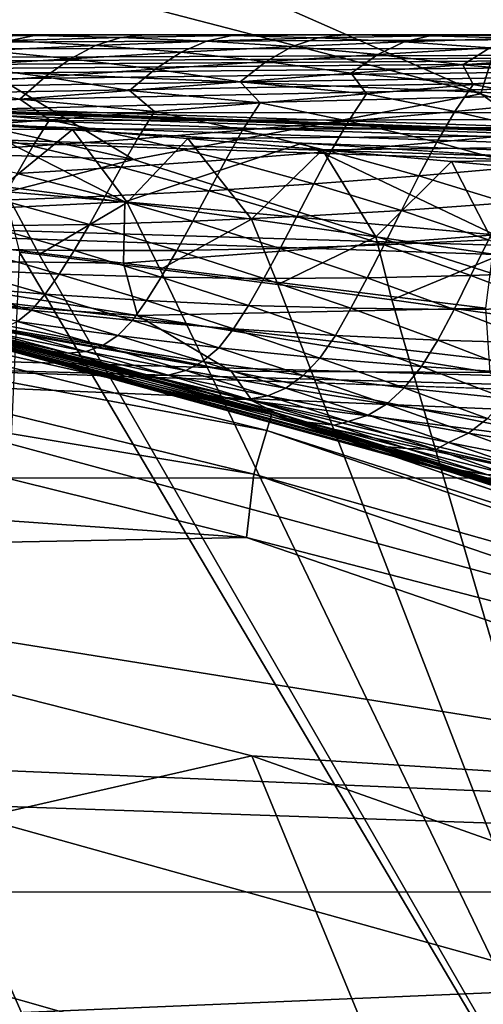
# Model space of a CAD drawing. Header units: metres. Extents: x -31 to 127, y -24 to 31.
# Tile 87 of 150: x 5.74 to 6.85, y 20.17 to 22.54. Entities that reach past the tile are written whole.
import ezdxf

# ---------------------------------------------------------------- set-up
doc = ezdxf.new("R2010")
doc.units = ezdxf.units.M
doc.layers.add('solid_12_381_041_XXX', color=7, linetype='CONTINUOUS')

msp = doc.modelspace()

# ---------------------------------------------------------------- linework, layer by layer
at = {"layer": 'solid_12_381_041_XXX'}
for points in [[(4.994655, 23.175278, -0.293171), (4.926247, 22.857864, -0.07612), (6.846982, 22.357744, -0.07612)], [(4.994655, 23.175278, -0.293171), (6.846982, 22.357744, -0.07612), (6.942062, 22.668213, -0.293171)], [(8.934976, 22.274052, -4), (-8.94715, 22.269287, -4), (-7.029178, 22.947445, -4)], [(8.934976, 22.274052, -4), (-7.029178, 22.947445, -4), (7.007277, 22.954052, -4)], [(4.926247, 22.857864, -0.07612), (4.060713, 22.638119), (6.011917, 22.200289)], [(6.846982, 22.357744, -0.07612), (4.926247, 22.857864, -0.07612), (6.011917, 22.200289)], [(6.942062, 22.668213, -0.293171), (6.846982, 22.357744, -0.07612), (8.718385, 21.696535, -0.07612)], [(6.011917, 22.200289), (4.060713, 22.638119), (3.001825, 22.298466)], [(9.484167, 22.5, 114.516884), (0, 22.5, 114.507355), (2.146803, 22.466333, 114.818733)], [(9.484167, 22.5, 114.516884), (0, 22.5, 109.235703), (0, 22.5, 114.507355)], [(0.428795, 22.5, 109.235703), (0, 22.5, 109.235703), (9.484167, 22.5, 114.516884)], [(0.853245, 22.5, 109.235703), (0.428795, 22.5, 109.235703), (9.484167, 22.5, 114.516884)], [(0.904677, 22.5, 109.235703), (0.853245, 22.5, 109.235703), (9.484167, 22.5, 114.516884)], [(1.273351, 22.5, 109.235703), (0.904677, 22.5, 109.235703), (9.484167, 22.5, 114.516884)], [(1.367425, 22.5, 109.235703), (1.273351, 22.5, 109.235703), (9.484167, 22.5, 114.516884)], [(1.689112, 22.5, 109.235703), (1.367425, 22.5, 109.235703), (9.484167, 22.5, 114.516884)], [(1.830787, 22.5, 109.235703), (1.689112, 22.5, 109.235703), (9.484167, 22.5, 114.516884)], [(2.100528, 22.5, 109.235703), (1.830787, 22.5, 109.235703), (9.484167, 22.5, 114.516884)], [(2.294765, 22.5, 109.235703), (2.100528, 22.5, 109.235703), (9.484167, 22.5, 114.516884)], [(11.499558, 22.466866, 114.825119), (9.484167, 22.5, 114.516884), (2.146803, 22.466333, 114.818733)], [(2.507599, 22.5, 109.235703), (2.294765, 22.5, 109.235703), (9.484167, 22.5, 114.516884)], [(2.759352, 22.5, 109.235703), (2.507599, 22.5, 109.235703), (9.484167, 22.5, 114.516884)], [(2.910286, 22.5, 109.235703), (2.759352, 22.5, 109.235703), (9.484167, 22.5, 114.516884)], [(3.224216, 22.5, 109.235703), (2.910286, 22.5, 109.235703), (9.484167, 22.5, 114.516884)], [(3.308333, 22.5, 109.235703), (3.224216, 22.5, 109.235703), (9.484167, 22.5, 114.516884)], [(3.689336, 22.5, 109.235703), (3.308333, 22.5, 109.235703), (9.484167, 22.5, 114.516884)], [(4.091119, 22.5, 109.235703), (3.689336, 22.5, 109.235703), (9.484167, 22.5, 114.516884)], [(4.155931, 22.5, 109.235703), (4.091119, 22.5, 109.235703), (9.484167, 22.5, 114.516884)], [(4.476285, 22.5, 109.235703), (4.155931, 22.5, 109.235703), (9.484167, 22.5, 114.516884)], [(4.623871, 22.5, 109.235703), (4.476285, 22.5, 109.235703), (9.484167, 22.5, 114.516884)], [(4.857586, 22.5, 109.235703), (4.623871, 22.5, 109.235703), (9.484167, 22.5, 114.516884)], [(5.093473, 22.5, 109.235703), (4.857586, 22.5, 109.235703), (9.484167, 22.5, 114.516884)], [(5.235237, 22.5, 109.235703), (5.093473, 22.5, 109.235703), (9.484167, 22.5, 114.516884)], [(5.565228, 22.5, 109.235703), (5.235237, 22.5, 109.235703), (9.484167, 22.5, 114.516884)], [(5.511034, 22.494473, 108.905609), (5.60919, 22.5, 109.235703), (5.774624, 22.498636, 109.071899)], [(5.511034, 22.494473, 108.905609), (5.774624, 22.498636, 109.071899), (5.717043, 22.486734, 108.739578)], [(5.60919, 22.5, 109.235703), (5.565228, 22.5, 109.235703), (9.484167, 22.5, 114.516884)], [(5.979149, 22.5, 109.235703), (5.60919, 22.5, 109.235703), (9.484167, 22.5, 114.516884)], [(5.774624, 22.498636, 109.071899), (5.60919, 22.5, 109.235703), (5.979149, 22.5, 109.235703)], [(5.774624, 22.498636, 109.071899), (5.982185, 22.493845, 108.907204), (5.717043, 22.486734, 108.739578)], [(5.774624, 22.498636, 109.071899), (5.979149, 22.5, 109.235703), (6.03985, 22.5, 109.235703)], [(5.774624, 22.498636, 109.071899), (6.03985, 22.5, 109.235703), (5.982185, 22.493845, 108.907204)], [(6.03985, 22.5, 109.235703), (5.979149, 22.5, 109.235703), (9.484167, 22.5, 114.516884)], [(5.982185, 22.493845, 108.907204), (6.03985, 22.5, 109.235703), (6.248501, 22.498302, 109.073181)], [(5.982185, 22.493845, 108.907204), (6.248501, 22.498302, 109.073181), (6.18776, 22.485044, 108.74205)], [(6.345202, 22.5, 109.235703), (6.03985, 22.5, 109.235703), (9.484167, 22.5, 114.516884)], [(6.248501, 22.498302, 109.073181), (6.03985, 22.5, 109.235703), (6.345202, 22.5, 109.235703)], [(6.248501, 22.498302, 109.073181), (6.455524, 22.492912, 108.909279), (6.18776, 22.485044, 108.74205)], [(6.248501, 22.498302, 109.073181), (6.345202, 22.5, 109.235703), (6.516779, 22.5, 109.235703)], [(6.248501, 22.498302, 109.073181), (6.516779, 22.5, 109.235703), (6.455524, 22.492912, 108.909279)], [(6.516779, 22.5, 109.235703), (6.345202, 22.5, 109.235703), (9.484167, 22.5, 114.516884)], [(6.455524, 22.492912, 108.909279), (6.516779, 22.5, 109.235703), (6.724356, 22.497955, 109.074768)], [(6.455524, 22.492912, 108.909279), (6.724356, 22.497955, 109.074768), (6.662203, 22.483215, 108.746109)], [(6.707443, 22.5, 109.235703), (6.516779, 22.5, 109.235703), (9.484167, 22.5, 114.516884)], [(6.724356, 22.497955, 109.074768), (6.516779, 22.5, 109.235703), (6.707443, 22.5, 109.235703)], [(6.724356, 22.497955, 109.074768), (6.93185, 22.492125, 108.912399), (6.662203, 22.483215, 108.746109)], [(6.994914, 22.5, 109.235703), (6.707443, 22.5, 109.235703), (9.484167, 22.5, 114.516884)], [(6.724356, 22.497955, 109.074768), (6.707443, 22.5, 109.235703), (6.994914, 22.5, 109.235703)], [(6.724356, 22.497955, 109.074768), (6.994914, 22.5, 109.235703), (6.93185, 22.492125, 108.912399)], [(59.861588, 20.49943, 144.450394), (1.120382, 22.47504, 144.451141), (1.117329, 22.39463, 144.784668)], [(59.861588, 20.49943, 144.450394), (1.333795, 22.467863, 142.70961), (1.120382, 22.47504, 144.451141)], [(5.717043, 22.486734, 108.739578), (5.921219, 22.474716, 108.573059), (5.656022, 22.462326, 108.402298)], [(5.656022, 22.462326, 108.402298), (5.921219, 22.474716, 108.573059), (5.860553, 22.442598, 108.236)], [(5.717043, 22.486734, 108.739578), (5.982185, 22.493845, 108.907204), (5.921219, 22.474716, 108.573059)], [(5.921219, 22.474716, 108.573059), (6.12641, 22.457943, 108.407898), (5.860553, 22.442598, 108.236)], [(5.982185, 22.493845, 108.907204), (6.18776, 22.485044, 108.74205), (5.921219, 22.474716, 108.573059)], [(5.921219, 22.474716, 108.573059), (6.18776, 22.485044, 108.74205), (6.12641, 22.457943, 108.407898)], [(6.18776, 22.485044, 108.74205), (6.393672, 22.471653, 108.577942), (6.12641, 22.457943, 108.407898)], [(6.12641, 22.457943, 108.407898), (6.393672, 22.471653, 108.577942), (6.331057, 22.43581, 108.243156)], [(6.18776, 22.485044, 108.74205), (6.455524, 22.492912, 108.909279), (6.393672, 22.471653, 108.577942)], [(6.393672, 22.471653, 108.577942), (6.598926, 22.45295, 108.414307), (6.331057, 22.43581, 108.243156)], [(6.455524, 22.492912, 108.909279), (6.662203, 22.483215, 108.746109), (6.393672, 22.471653, 108.577942)], [(6.393672, 22.471653, 108.577942), (6.662203, 22.483215, 108.746109), (6.598926, 22.45295, 108.414307)], [(6.662203, 22.483215, 108.746109), (6.868113, 22.468349, 108.583458), (6.598926, 22.45295, 108.414307)], [(6.662203, 22.483215, 108.746109), (6.93185, 22.492125, 108.912399), (6.868113, 22.468349, 108.583458)], [(59.861588, 20.49943, 144.450394), (1.901668, 22.448765, 142.694), (1.333795, 22.467863, 142.70961)], [(59.861588, 20.49943, 144.450394), (59.861588, 20.49943, 142.722382), (1.901668, 22.448765, 142.694)], [(59.859268, 20.418634, 142.388626), (1.901668, 22.448765, 142.694), (59.861588, 20.49943, 142.722382)], [(59.859268, 20.418634, 142.388626), (2.614444, 22.422556, 142.657974), (1.901668, 22.448765, 142.694)], [(11.499558, 22.466866, 114.825119), (2.146803, 22.466333, 114.818733), (3.022928, 22.436724, 114.899498)], [(11.499558, 22.466866, 114.825119), (3.022928, 22.436724, 114.899498), (3.294701, 22.425493, 114.923805)], [(11.499558, 22.466866, 114.825119), (3.294701, 22.425493, 114.923805), (3.523974, 22.415247, 114.944061)], [(11.499558, 22.466866, 114.825119), (3.523974, 22.415247, 114.944061), (3.764471, 22.403749, 114.965004)], [(11.499558, 22.466866, 114.825119), (3.764471, 22.403749, 114.965004), (4.016536, 22.390903, 114.986557)], [(11.499558, 22.466866, 114.825119), (4.016536, 22.390903, 114.986557), (4.280845, 22.376577, 115.008675)], [(11.499558, 22.466866, 114.825119), (4.280845, 22.376577, 115.008675), (4.557967, 22.36063, 115.031273)], [(11.499558, 22.466866, 114.825119), (4.557967, 22.36063, 115.031273), (4.799642, 22.345953, 115.050461)], [(11.499558, 22.466866, 114.825119), (4.799642, 22.345953, 115.050461), (5.050779, 22.329956, 115.069839)], [(11.499558, 22.466866, 114.825119), (5.050779, 22.329956, 115.069839), (5.314333, 22.312334, 115.089561)], [(14.40346, 22.313221, 115.096336), (11.499558, 22.466866, 114.825119), (5.314333, 22.312334, 115.089561)], [(5.656022, 22.462326, 108.402298), (5.860553, 22.442598, 108.236), (5.596121, 22.426172, 108.062325)], [(5.860553, 22.442598, 108.236), (6.12641, 22.457943, 108.407898), (6.06465, 22.417557, 108.070053)], [(6.12641, 22.457943, 108.407898), (6.331057, 22.43581, 108.243156), (6.06465, 22.417557, 108.070053)], [(6.331057, 22.43581, 108.243156), (6.598926, 22.45295, 108.414307), (6.535228, 22.407679, 108.078896)], [(6.598926, 22.45295, 108.414307), (6.803636, 22.428082, 108.251236), (6.535228, 22.407679, 108.078896)], [(6.598926, 22.45295, 108.414307), (6.868113, 22.468349, 108.583458), (6.803636, 22.428082, 108.251236)], [(6.868113, 22.468349, 108.583458), (7.073417, 22.447237, 108.421463), (6.803636, 22.428082, 108.251236)], [(6.803636, 22.428082, 108.251236), (7.073417, 22.447237, 108.421463), (7.086498, 22.402815, 108.138992)], [(5.596121, 22.426172, 108.062325), (5.79975, 22.398777, 107.895081), (5.536315, 22.380013, 107.718399)], [(5.596121, 22.426172, 108.062325), (5.860553, 22.442598, 108.236), (5.79975, 22.398777, 107.895081)], [(5.860553, 22.442598, 108.236), (6.06465, 22.417557, 108.070053), (5.79975, 22.398777, 107.895081)], [(6.06465, 22.417557, 108.070053), (6.331057, 22.43581, 108.243156), (6.268336, 22.38673, 107.904503)], [(6.331057, 22.43581, 108.243156), (6.535228, 22.407679, 108.078896), (6.268336, 22.38673, 107.904503)], [(6.535228, 22.407679, 108.078896), (6.803636, 22.428082, 108.251236), (6.828379, 22.380606, 107.973267)], [(6.803636, 22.428082, 108.251236), (7.086498, 22.402815, 108.138992), (6.828379, 22.380606, 107.973267)], [(59.859268, 20.418634, 142.388626), (3.343152, 22.393795, 142.61882), (2.614444, 22.422556, 142.657974)], [(5.79975, 22.398777, 107.895081), (6.06465, 22.417557, 108.070053), (6.003031, 22.365862, 107.728149)], [(6.06465, 22.417557, 108.070053), (6.268336, 22.38673, 107.904503), (6.003031, 22.365862, 107.728149)], [(6.268336, 22.38673, 107.904503), (6.535228, 22.407679, 108.078896), (6.571658, 22.358229, 107.805542)], [(6.535228, 22.407679, 108.078896), (6.828379, 22.380606, 107.973267), (6.571658, 22.358229, 107.805542)], [(6.828379, 22.380606, 107.973267), (7.086498, 22.402815, 108.138992), (7.041502, 22.340117, 107.81691)], [(59.859264, 20.418608, 144.783646), (1.117329, 22.39463, 144.784668), (1.109322, 22.16617, 145.039474)], [(59.859264, 20.418608, 144.783646), (59.861588, 20.49943, 144.450394), (1.117329, 22.39463, 144.784668)], [(59.859268, 20.418634, 142.388626), (4.087767, 22.361656, 142.576706), (3.343152, 22.393795, 142.61882)], [(5.536315, 22.380013, 107.718399), (5.739272, 22.345581, 107.550003), (5.477005, 22.326382, 107.370247)], [(5.536315, 22.380013, 107.718399), (5.79975, 22.398777, 107.895081), (5.739272, 22.345581, 107.550003)], [(5.79975, 22.398777, 107.895081), (6.003031, 22.365862, 107.728149), (5.739272, 22.345581, 107.550003)], [(6.003031, 22.365862, 107.728149), (6.268336, 22.38673, 107.904503), (6.316447, 22.336281, 107.635895)], [(6.268336, 22.38673, 107.904503), (6.571658, 22.358229, 107.805542), (6.316447, 22.336281, 107.635895)], [(6.571658, 22.358229, 107.805542), (6.828379, 22.380606, 107.973267), (6.784244, 22.315737, 107.64782)], [(6.828379, 22.380606, 107.973267), (7.041502, 22.340117, 107.81691), (6.784244, 22.315737, 107.64782)], [(59.859268, 20.418634, 142.388626), (4.848267, 22.325573, 142.531906), (4.087767, 22.361656, 142.576706)], [(5.739272, 22.345581, 107.550003), (6.003031, 22.365862, 107.728149), (6.062752, 22.315233, 107.464462)], [(6.003031, 22.365862, 107.728149), (6.316447, 22.336281, 107.635895), (6.062752, 22.315233, 107.464462)], [(6.846982, 22.357744, -0.07612), (6.011917, 22.200289), (7.912735, 21.59547)], [(6.316447, 22.336281, 107.635895), (6.571658, 22.358229, 107.805542), (6.528543, 22.292332, 107.476723)], [(6.571658, 22.358229, 107.805542), (6.784244, 22.315737, 107.64782), (6.528543, 22.292332, 107.476723)], [(8.718385, 21.696535, -0.07612), (6.846982, 22.357744, -0.07612), (7.912735, 21.59547)], [(5.477005, 22.326382, 107.370247), (5.739272, 22.345581, 107.550003), (5.810521, 22.295477, 107.291405)], [(5.739272, 22.345581, 107.550003), (6.062752, 22.315233, 107.464462), (5.810521, 22.295477, 107.291405)], [(6.062752, 22.315233, 107.464462), (6.316447, 22.336281, 107.635895), (6.274439, 22.270367, 107.303764)], [(6.316447, 22.336281, 107.635895), (6.528543, 22.292332, 107.476723), (6.274439, 22.270367, 107.303764)], [(6.784244, 22.315737, 107.64782), (7.041502, 22.340117, 107.81691), (6.996915, 22.265854, 107.491074)], [(59.859268, 20.418634, 142.388626), (5.624634, 22.28495, 142.484756), (4.848267, 22.325573, 142.531906)], [(14.40346, 22.313221, 115.096336), (5.314333, 22.312334, 115.089561), (5.588477, 22.293041, 115.109421)], [(5.477005, 22.326382, 107.370247), (5.810521, 22.295477, 107.291405), (5.559701, 22.277409, 107.116913)], [(14.40346, 22.313221, 115.096336), (5.588477, 22.293041, 115.109421), (5.86572, 22.272358, 115.12896)], [(5.810521, 22.295477, 107.291405), (6.062752, 22.315233, 107.464462), (6.021873, 22.250195, 107.12912)], [(14.40346, 22.313221, 115.096336), (5.86572, 22.272358, 115.12896), (6.143089, 22.250435, 115.147942)], [(6.062752, 22.315233, 107.464462), (6.274439, 22.270367, 107.303764), (6.021873, 22.250195, 107.12912)], [(14.40346, 22.313221, 115.096336), (6.143089, 22.250435, 115.147942), (6.466537, 22.223291, 115.169273)], [(14.40346, 22.313221, 115.096336), (6.466537, 22.223291, 115.169273), (6.77615, 22.1957, 115.188797)], [(6.528543, 22.292332, 107.476723), (6.784244, 22.315737, 107.64782), (6.740891, 22.241476, 107.318558)], [(6.784244, 22.315737, 107.64782), (6.996915, 22.265854, 107.491074), (6.740891, 22.241476, 107.318558)], [(14.40346, 22.313221, 115.096336), (6.77615, 22.1957, 115.188797), (7.068793, 22.168161, 115.206337)], [(6.011917, 22.200289), (3.001825, 22.298466), (4.993204, 21.938599)], [(5.624634, 22.28495, 142.484756), (5.991237, 22.098555, 142.004547), (5.105458, 22.173954, 142.019409)], [(5.559701, 22.277409, 107.116913), (5.810521, 22.295477, 107.291405), (5.770786, 22.232157, 106.952972)], [(5.86572, 22.272358, 115.12896), (5.588477, 22.293041, 115.109421), (5.697962, 22.13538, 115.277985)], [(5.624634, 22.28495, 142.484756), (6.41747, 22.239256, 142.435883), (5.991237, 22.098555, 142.004547)], [(59.859268, 20.418634, 142.388626), (6.41747, 22.239256, 142.435883), (5.624634, 22.28495, 142.484756)], [(5.810521, 22.295477, 107.291405), (6.021873, 22.250195, 107.12912), (5.770786, 22.232157, 106.952972)], [(6.274439, 22.270367, 107.303764), (6.528543, 22.292332, 107.476723), (6.486532, 22.219086, 107.144112)], [(6.528543, 22.292332, 107.476723), (6.740891, 22.241476, 107.318558), (6.486532, 22.219086, 107.144112)], [(10.79584, 21.434721, -4), (-10.797912, 21.433685, -4), (-8.94715, 22.269287, -4)], [(10.79584, 21.434721, -4), (-8.94715, 22.269287, -4), (8.934976, 22.274052, -4)], [(5.559701, 22.277409, 107.116913), (5.770786, 22.232157, 106.952972), (5.521118, 22.216602, 106.775513)], [(5.86572, 22.272358, 115.12896), (5.697962, 22.13538, 115.277985), (5.997257, 22.096872, 115.300819)], [(6.143089, 22.250435, 115.147942), (5.86572, 22.272358, 115.12896), (5.997257, 22.096872, 115.300819)], [(6.021873, 22.250195, 107.12912), (6.274439, 22.270367, 107.303764), (6.233788, 22.19899, 106.967911)], [(6.274439, 22.270367, 107.303764), (6.486532, 22.219086, 107.144112), (6.233788, 22.19899, 106.967911)], [(6.740891, 22.241476, 107.318558), (6.996915, 22.265854, 107.491074), (6.952522, 22.183279, 107.160728)], [(5.770786, 22.232157, 106.952972), (6.021873, 22.250195, 107.12912), (5.98259, 22.18148, 106.790161)], [(6.021873, 22.250195, 107.12912), (6.233788, 22.19899, 106.967911), (5.98259, 22.18148, 106.790161)], [(6.41747, 22.239256, 142.435883), (6.880366, 22.018799, 141.988083), (5.991237, 22.098555, 142.004547)], [(6.143089, 22.250435, 115.147942), (5.997257, 22.096872, 115.300819), (6.296031, 22.056404, 115.321831)], [(6.466537, 22.223291, 115.169273), (6.143089, 22.250435, 115.147942), (6.296031, 22.056404, 115.321831)], [(6.41747, 22.239256, 142.435883), (7.227949, 22.188089, 142.386169), (6.880366, 22.018799, 141.988083)], [(59.859268, 20.418634, 142.388626), (7.227949, 22.188089, 142.386169), (6.41747, 22.239256, 142.435883)], [(6.486532, 22.219086, 107.144112), (6.740891, 22.241476, 107.318558), (6.697969, 22.161003, 106.984772)], [(6.740891, 22.241476, 107.318558), (6.952522, 22.183279, 107.160728), (6.697969, 22.161003, 106.984772)], [(5.521118, 22.216602, 106.775513), (5.770786, 22.232157, 106.952972), (5.732868, 22.166845, 106.611061)], [(5.770786, 22.232157, 106.952972), (5.98259, 22.18148, 106.790161), (5.732868, 22.166845, 106.611061)], [(6.233788, 22.19899, 106.967911), (6.486532, 22.219086, 107.144112), (6.445106, 22.141533, 106.807007)], [(6.466537, 22.223291, 115.169273), (6.296031, 22.056404, 115.321831), (6.594509, 22.014006, 115.340874)], [(6.486532, 22.219086, 107.144112), (6.697969, 22.161003, 106.984772), (6.445106, 22.141533, 106.807007)], [(6.77615, 22.1957, 115.188797), (6.466537, 22.223291, 115.169273), (6.594509, 22.014006, 115.340874)], [(7.912735, 21.59547), (6.011917, 22.200289), (4.993204, 21.938599)], [(5.98259, 22.18148, 106.790161), (6.233788, 22.19899, 106.967911), (6.193855, 22.125092, 106.627647)], [(6.233788, 22.19899, 106.967911), (6.445106, 22.141533, 106.807007), (6.193855, 22.125092, 106.627647)], [(6.77615, 22.1957, 115.188797), (6.594509, 22.014006, 115.340874), (6.892498, 21.969767, 115.357758)], [(7.068793, 22.168161, 115.206337), (6.77615, 22.1957, 115.188797), (6.892498, 21.969767, 115.357758)], [(59.851891, 20.189459, 145.038422), (1.109322, 22.16617, 145.039474), (1.09805, 21.843668, 145.148468)], [(59.851891, 20.189459, 145.038422), (59.859264, 20.418608, 144.783646), (1.109322, 22.16617, 145.039474)], [(5.120172, 22.055655, 141.492371), (5.105458, 22.173954, 142.019409), (5.991237, 22.098555, 142.004547)], [(5.732868, 22.166845, 106.611061), (5.94414, 22.111902, 106.446892), (5.695885, 22.102192, 106.264969)], [(5.732868, 22.166845, 106.611061), (5.98259, 22.18148, 106.790161), (5.94414, 22.111902, 106.446892)], [(5.98259, 22.18148, 106.790161), (6.193855, 22.125092, 106.627647), (5.94414, 22.111902, 106.446892)], [(6.697969, 22.161003, 106.984772), (6.952522, 22.183279, 107.160728), (6.90882, 22.095953, 106.825729)], [(6.193855, 22.125092, 106.627647), (6.445106, 22.141533, 106.807007), (6.404625, 22.062883, 106.465446)], [(6.445106, 22.141533, 106.807007), (6.655883, 22.07769, 106.646408), (6.404625, 22.062883, 106.465446)], [(6.445106, 22.141533, 106.807007), (6.697969, 22.161003, 106.984772), (6.655883, 22.07769, 106.646408)], [(6.697969, 22.161003, 106.984772), (6.90882, 22.095953, 106.825729), (6.655883, 22.07769, 106.646408)], [(5.697962, 22.13538, 115.277985), (5.738468, 21.977221, 115.500305), (5.785452, 21.971508, 115.500305)], [(5.997257, 22.096872, 115.300819), (5.697962, 22.13538, 115.277985), (5.785452, 21.971508, 115.500305)], [(5.94414, 22.111902, 106.446892), (6.193855, 22.125092, 106.627647), (6.154961, 22.051689, 106.283058)], [(6.193855, 22.125092, 106.627647), (6.404625, 22.062883, 106.465446), (6.154961, 22.051689, 106.283058)], [(5.120172, 22.055655, 141.492371), (5.991237, 22.098555, 142.004547), (5.987878, 21.950647, 141.513428)], [(5.695885, 22.102192, 106.264969), (5.906806, 22.044264, 106.099464), (5.660074, 22.040766, 105.914886)], [(5.695885, 22.102192, 106.264969), (5.94414, 22.111902, 106.446892), (5.906806, 22.044264, 106.099464)], [(5.997257, 22.096872, 115.300819), (5.785452, 21.971508, 115.500305), (6.07651, 21.935471, 115.500305)], [(5.94414, 22.111902, 106.446892), (6.154961, 22.051689, 106.283058), (5.906806, 22.044264, 106.099464)], [(5.987878, 21.950647, 141.513428), (5.991237, 22.098555, 142.004547), (6.880366, 22.018799, 141.988083)], [(6.296031, 22.056404, 115.321831), (5.997257, 22.096872, 115.300819), (6.07651, 21.935471, 115.500305)], [(6.655883, 22.07769, 106.646408), (6.90882, 22.095953, 106.825729), (6.865473, 22.007406, 106.485832)], [(6.404625, 22.062883, 106.465446), (6.655883, 22.07769, 106.646408), (6.61421, 21.994831, 106.303276)], [(6.655883, 22.07769, 106.646408), (6.865473, 22.007406, 106.485832), (6.61421, 21.994831, 106.303276)], [(4.400666, 22.024466, 118.200302), (4.408563, 22.063875, 118.350304), (6.343968, 21.587128, 118.350304)], [(5.885538, 21.716595, 139.680618), (6.343968, 21.587128, 118.350304), (4.408563, 22.063875, 118.350304)], [(5.436522, 21.833328, 139.874359), (5.885538, 21.716595, 139.680618), (4.408563, 22.063875, 118.350304)], [(5.120172, 22.055655, 141.492371), (5.987878, 21.950647, 141.513428), (5.177208, 21.960344, 140.95401)], [(5.660074, 22.040766, 105.914886), (5.906806, 22.044264, 106.099464), (5.869959, 21.981117, 105.747749)], [(5.906806, 22.044264, 106.099464), (6.116547, 21.981596, 105.934006), (5.869959, 21.981117, 105.747749)], [(5.906806, 22.044264, 106.099464), (6.154961, 22.051689, 106.283058), (6.116547, 21.981596, 105.934006)], [(6.296031, 22.056404, 115.321831), (6.07651, 21.935471, 115.500305), (6.359048, 21.899303, 115.500305)], [(6.154961, 22.051689, 106.283058), (6.364599, 21.986198, 106.119255), (6.116547, 21.981596, 105.934006)], [(6.154961, 22.051689, 106.283058), (6.404625, 22.062883, 106.465446), (6.364599, 21.986198, 106.119255)], [(6.594509, 22.014006, 115.340874), (6.296031, 22.056404, 115.321831), (6.359048, 21.899303, 115.500305)], [(6.404625, 22.062883, 106.465446), (6.61421, 21.994831, 106.303276), (6.364599, 21.986198, 106.119255)], [(4.379114, 21.916655, 118.090416), (4.400666, 22.024466, 118.200302), (6.332617, 21.548571, 118.200302)], [(6.332617, 21.548571, 118.200302), (4.400666, 22.024466, 118.200302), (6.343968, 21.587128, 118.350304)], [(5.660074, 22.040766, 105.914886), (5.869959, 21.981117, 105.747749), (5.624727, 21.98488, 105.560707)], [(5.987878, 21.950647, 141.513428), (6.880366, 22.018799, 141.988083), (6.858256, 21.842773, 141.5336)], [(6.594509, 22.014006, 115.340874), (6.359048, 21.899303, 115.500305), (6.632869, 21.862858, 115.500305)], [(6.892498, 21.969767, 115.357758), (6.594509, 22.014006, 115.340874), (6.632869, 21.862858, 115.500305)], [(6.61421, 21.994831, 106.303276), (6.865473, 22.007406, 106.485832), (6.822942, 21.921173, 106.141785)], [(6.865473, 22.007406, 106.485832), (7.074194, 21.930933, 106.325851), (6.822942, 21.921173, 106.141785)], [(5.624727, 21.98488, 105.560707), (5.834007, 21.924747, 105.392822), (5.590204, 21.936594, 105.203529)], [(5.624727, 21.98488, 105.560707), (5.869959, 21.981117, 105.747749), (5.834007, 21.924747, 105.392822)], [(5.738468, 21.977221, 115.500305), (5.635247, 19.70949, 115.500305), (7.437493, 19.10323, 115.500305)], [(5.785452, 21.971508, 115.500305), (5.738468, 21.977221, 115.500305), (7.437493, 19.10323, 115.500305)], [(5.869959, 21.981117, 105.747749), (6.079038, 21.917408, 105.581497), (5.834007, 21.924747, 105.392822)], [(5.869959, 21.981117, 105.747749), (6.116547, 21.981596, 105.934006), (6.079038, 21.917408, 105.581497)], [(6.116547, 21.981596, 105.934006), (6.325467, 21.914389, 105.769371), (6.079038, 21.917408, 105.581497)], [(6.116547, 21.981596, 105.934006), (6.364599, 21.986198, 106.119255), (6.325467, 21.914389, 105.769371)], [(6.364599, 21.986198, 106.119255), (6.5734, 21.915651, 105.956207), (6.325467, 21.914389, 105.769371)], [(6.364599, 21.986198, 106.119255), (6.61421, 21.994831, 106.303276), (6.5734, 21.915651, 105.956207)], [(6.61421, 21.994831, 106.303276), (6.822942, 21.921173, 106.141785), (6.5734, 21.915651, 105.956207)], [(5.177208, 21.960344, 140.95401), (6.021763, 21.825085, 141.007919), (5.356055, 21.871941, 140.419434)], [(5.987878, 21.950647, 141.513428), (6.021763, 21.825085, 141.007919), (5.177208, 21.960344, 140.95401)], [(6.07651, 21.935471, 115.500305), (5.785452, 21.971508, 115.500305), (7.437493, 19.10323, 115.500305)], [(5.987878, 21.950647, 141.513428), (6.858256, 21.842773, 141.5336), (6.021763, 21.825085, 141.007919)], [(6.892498, 21.969767, 115.357758), (6.632869, 21.862858, 115.500305), (6.89691, 21.826075, 115.500305)], [(4.993204, 21.938599), (6.74717, 21.464521, 101.905052), (6.860378, 21.428608, 101.806923)], [(6.937965, 21.403214), (4.993204, 21.938599), (6.860378, 21.428608, 101.806923)], [(4.993204, 21.938599), (6.684529, 21.484112, 101.959114), (6.74717, 21.464521, 101.905052)], [(4.993204, 21.938599), (6.5073, 21.538456, 102.111168), (6.684529, 21.484112, 101.959114)], [(4.993204, 21.938599), (6.325922, 21.592422, 102.265488), (6.5073, 21.538456, 102.111168)], [(4.993204, 21.938599), (6.140379, 21.645918, 102.422066), (6.325922, 21.592422, 102.265488)], [(4.993204, 21.938599), (6.070271, 21.665684, 102.480904), (6.140379, 21.645918, 102.422066)], [(4.993204, 21.938599), (5.953982, 21.697929, 102.577812), (6.070271, 21.665684, 102.480904)], [(4.993204, 21.938599), (5.764294, 21.74909, 102.73391), (5.953982, 21.697929, 102.577812)], [(4.993204, 21.938599), (5.56984, 21.7997, 102.892159), (5.764294, 21.74909, 102.73391)], [(7.912735, 21.59547), (4.993204, 21.938599), (6.937965, 21.403214)], [(5.590204, 21.936594, 105.203529), (5.799838, 21.876568, 105.03376), (5.557345, 21.897053, 104.842468)], [(5.590204, 21.936594, 105.203529), (5.834007, 21.924747, 105.392822), (5.799838, 21.876568, 105.03376)], [(6.359048, 21.899303, 115.500305), (6.07651, 21.935471, 115.500305), (7.437493, 19.10323, 115.500305)], [(6.822942, 21.921173, 106.141785), (7.074194, 21.930933, 106.325851), (7.031741, 21.841616, 105.979599)], [(4.36692, 21.766254, 118.050301), (4.379114, 21.916655, 118.090416), (6.301608, 21.44309, 118.090416)], [(6.301608, 21.44309, 118.090416), (4.379114, 21.916655, 118.090416), (6.332617, 21.548571, 118.200302)], [(5.834007, 21.924747, 105.392822), (6.043387, 21.860739, 105.224609), (5.799838, 21.876568, 105.03376)], [(5.834007, 21.924747, 105.392822), (6.079038, 21.917408, 105.581497), (6.043387, 21.860739, 105.224609)], [(6.079038, 21.917408, 105.581497), (6.288211, 21.849356, 105.414841), (6.043387, 21.860739, 105.224609)], [(6.079038, 21.917408, 105.581497), (6.325467, 21.914389, 105.769371), (6.288211, 21.849356, 105.414841)], [(6.325467, 21.914389, 105.769371), (6.53447, 21.842348, 105.60424), (6.288211, 21.849356, 105.414841)], [(6.325467, 21.914389, 105.769371), (6.5734, 21.915651, 105.956207), (6.53447, 21.842348, 105.60424)], [(6.5734, 21.915651, 105.956207), (6.782277, 21.839754, 105.792572), (6.53447, 21.842348, 105.60424)], [(6.5734, 21.915651, 105.956207), (6.822942, 21.921173, 106.141785), (6.782277, 21.839754, 105.792572)], [(6.822942, 21.921173, 106.141785), (7.031741, 21.841616, 105.979599), (6.782277, 21.839754, 105.792572)], [(5.557345, 21.897053, 104.842468), (5.767298, 21.837915, 104.671028), (5.525951, 21.867258, 104.478035)], [(5.557345, 21.897053, 104.842468), (5.799838, 21.876568, 105.03376), (5.767298, 21.837915, 104.671028)], [(6.632869, 21.862858, 115.500305), (6.359048, 21.899303, 115.500305), (7.437493, 19.10323, 115.500305)], [(5.356055, 21.871941, 140.419434), (6.246831, 21.69146, 140.509933), (5.372903, 21.849072, 139.902649)], [(6.021763, 21.825085, 141.007919), (6.246831, 21.69146, 140.509933), (5.356055, 21.871941, 140.419434)], [(5.525951, 21.867258, 104.478035), (5.767298, 21.837915, 104.671028), (5.733928, 21.810226, 104.308395)], [(5.799838, 21.876568, 105.03376), (6.009501, 21.8132, 104.863785), (5.767298, 21.837915, 104.671028)], [(5.799838, 21.876568, 105.03376), (6.043387, 21.860739, 105.224609), (6.009501, 21.8132, 104.863785)], [(6.043387, 21.860739, 105.224609), (6.2528, 21.792971, 105.056099), (6.009501, 21.8132, 104.863785)], [(6.043387, 21.860739, 105.224609), (6.288211, 21.849356, 105.414841), (6.2528, 21.792971, 105.056099)], [(6.89691, 21.826075, 115.500305), (6.632869, 21.862858, 115.500305), (7.437493, 19.10323, 115.500305)], [(59.851891, 20.189459, 145.038422), (1.09805, 21.843668, 145.148468), (4.994986, 21.712181, 145.155396)], [(6.246831, 21.69146, 140.509933), (5.436522, 21.833328, 139.874359), (5.372903, 21.849072, 139.902649)], [(6.297385, 21.619566, 139.99234), (5.885538, 21.716595, 139.680618), (5.436522, 21.833328, 139.874359)], [(6.246831, 21.69146, 140.509933), (6.297385, 21.619566, 139.99234), (5.436522, 21.833328, 139.874359)], [(5.767298, 21.837915, 104.671028), (5.97499, 21.77669, 104.502731), (5.733928, 21.810226, 104.308395)], [(5.767298, 21.837915, 104.671028), (6.009501, 21.8132, 104.863785), (5.97499, 21.77669, 104.502731)], [(6.858256, 21.842773, 141.5336), (6.868435, 21.688301, 141.0616), (6.021763, 21.825085, 141.007919)], [(6.288211, 21.849356, 105.414841), (6.497423, 21.777115, 105.247772), (6.2528, 21.792971, 105.056099)], [(6.288211, 21.849356, 105.414841), (6.53447, 21.842348, 105.60424), (6.497423, 21.777115, 105.247772)], [(6.53447, 21.842348, 105.60424), (6.743517, 21.765675, 105.438576), (6.497423, 21.777115, 105.247772)], [(6.53447, 21.842348, 105.60424), (6.782277, 21.839754, 105.792572), (6.743517, 21.765675, 105.438576)], [(6.782277, 21.839754, 105.792572), (6.991203, 21.758751, 105.62825), (6.743517, 21.765675, 105.438576)], [(6.782277, 21.839754, 105.792572), (7.031741, 21.841616, 105.979599), (6.991203, 21.758751, 105.62825)], [(5.733928, 21.810226, 104.308395), (5.937244, 21.752172, 104.145432), (5.697048, 21.793974, 103.949905)], [(5.733928, 21.810226, 104.308395), (5.97499, 21.77669, 104.502731), (5.937244, 21.752172, 104.145432)], [(6.009501, 21.8132, 104.863785), (6.216935, 21.747496, 104.696831), (5.97499, 21.77669, 104.502731)], [(6.009501, 21.8132, 104.863785), (6.2528, 21.792971, 105.056099), (6.216935, 21.747496, 104.696831)], [(6.021763, 21.825085, 141.007919), (6.868435, 21.688301, 141.0616), (6.246831, 21.69146, 140.509933)], [(5.809567, 21.739141, 103.081841), (5.764294, 21.74909, 102.73391), (5.56984, 21.7997, 102.892159)], [(5.616496, 21.790031, 103.238686), (5.809567, 21.739141, 103.081841), (5.56984, 21.7997, 102.892159)], [(5.616496, 21.790031, 103.238686), (5.855958, 21.734459, 103.435364), (5.809567, 21.739141, 103.081841)], [(5.658154, 21.787678, 103.593422), (5.855958, 21.734459, 103.435364), (5.616496, 21.790031, 103.238686)], [(5.697048, 21.793974, 103.949905), (5.897797, 21.738432, 103.789742), (5.658154, 21.787678, 103.593422)], [(5.658154, 21.787678, 103.593422), (5.897797, 21.738432, 103.789742), (5.855958, 21.734459, 103.435364)], [(5.697048, 21.793974, 103.949905), (5.937244, 21.752172, 104.145432), (5.897797, 21.738432, 103.789742)], [(6.2528, 21.792971, 105.056099), (6.46002, 21.722599, 104.890465), (6.216935, 21.747496, 104.696831)], [(6.2528, 21.792971, 105.056099), (6.497423, 21.777115, 105.247772), (6.46002, 21.722599, 104.890465)], [(2.427681, 21.563219, 118.050301), (4.36692, 21.766254, 118.050301), (6.28361, 21.291384, 118.050301)], [(6.28361, 21.291384, 118.050301), (4.36692, 21.766254, 118.050301), (6.301608, 21.44309, 118.090416)], [(5.97499, 21.77669, 104.502731), (6.178079, 21.714378, 104.340958), (5.937244, 21.752172, 104.145432)], [(5.97499, 21.77669, 104.502731), (6.216935, 21.747496, 104.696831), (6.178079, 21.714378, 104.340958)], [(6.497423, 21.777115, 105.247772), (6.704474, 21.702002, 105.083405), (6.46002, 21.722599, 104.890465)], [(6.497423, 21.777115, 105.247772), (6.743517, 21.765675, 105.438576), (6.704474, 21.702002, 105.083405)], [(6.743517, 21.765675, 105.438576), (6.950439, 21.685837, 105.275406), (6.704474, 21.702002, 105.083405)], [(6.743517, 21.765675, 105.438576), (6.991203, 21.758751, 105.62825), (6.950439, 21.685837, 105.275406)], [(6.005482, 21.685659, 102.93174), (5.953982, 21.697929, 102.577812), (5.764294, 21.74909, 102.73391)], [(6.005482, 21.685659, 102.93174), (5.764294, 21.74909, 102.73391), (5.809567, 21.739141, 103.081841)], [(6.005482, 21.685659, 102.93174), (5.809567, 21.739141, 103.081841), (6.049011, 21.680496, 103.279381)], [(5.855958, 21.734459, 103.435364), (6.049011, 21.680496, 103.279381), (5.809567, 21.739141, 103.081841)], [(5.897797, 21.738432, 103.789742), (6.09547, 21.681654, 103.632622), (5.855958, 21.734459, 103.435364)], [(5.937244, 21.752172, 104.145432), (6.137801, 21.692667, 103.98632), (5.897797, 21.738432, 103.789742)], [(5.897797, 21.738432, 103.789742), (6.137801, 21.692667, 103.98632), (6.09547, 21.681654, 103.632622)], [(5.937244, 21.752172, 104.145432), (6.178079, 21.714378, 104.340958), (6.137801, 21.692667, 103.98632)], [(6.216935, 21.747496, 104.696831), (6.419827, 21.680641, 104.536224), (6.178079, 21.714378, 104.340958)], [(6.216935, 21.747496, 104.696831), (6.46002, 21.722599, 104.890465), (6.419827, 21.680641, 104.536224)], [(5.855958, 21.734459, 103.435364), (6.09547, 21.681654, 103.632622), (6.049011, 21.680496, 103.279381)], [(5.885538, 21.716595, 139.680618), (6.385556, 21.574862, 139.47728), (6.343968, 21.587128, 118.350304)], [(6.297385, 21.619566, 139.99234), (6.385556, 21.574862, 139.47728), (5.885538, 21.716595, 139.680618)], [(6.178079, 21.714378, 104.340958), (6.37846, 21.650532, 104.182884), (6.137801, 21.692667, 103.98632)], [(6.178079, 21.714378, 104.340958), (6.419827, 21.680641, 104.536224), (6.37846, 21.650532, 104.182884)], [(6.46002, 21.722599, 104.890465), (6.662764, 21.651009, 104.730972), (6.419827, 21.680641, 104.536224)], [(6.46002, 21.722599, 104.890465), (6.704474, 21.702002, 105.083405), (6.662764, 21.651009, 104.730972)], [(9.394441, 20.517307, 145.265747), (4.994986, 21.712181, 145.155396), (5.522593, 20.6511, 145.257263)], [(9.394441, 20.517307, 145.265747), (8.901975, 21.58078, 145.155289), (4.994986, 21.712181, 145.155396)], [(59.851891, 20.189459, 145.038422), (4.994986, 21.712181, 145.155396), (8.901975, 21.58078, 145.155289)], [(6.190722, 21.633099, 102.774246), (6.070271, 21.665684, 102.480904), (5.953982, 21.697929, 102.577812)], [(6.190722, 21.633099, 102.774246), (5.953982, 21.697929, 102.577812), (6.005482, 21.685659, 102.93174)], [(6.137801, 21.692667, 103.98632), (6.33535, 21.631863, 103.830139), (6.09547, 21.681654, 103.632622)], [(6.137801, 21.692667, 103.98632), (6.37846, 21.650532, 104.182884), (6.33535, 21.631863, 103.830139)], [(6.246831, 21.69146, 140.509933), (7.139327, 21.510635, 140.601059), (6.297385, 21.619566, 139.99234)], [(6.868435, 21.688301, 141.0616), (7.139327, 21.510635, 140.601059), (6.246831, 21.69146, 140.509933)], [(6.704474, 21.702002, 105.083405), (6.907111, 21.625593, 104.92495), (6.662764, 21.651009, 104.730972)], [(6.704474, 21.702002, 105.083405), (6.950439, 21.685837, 105.275406), (6.907111, 21.625593, 104.92495)], [(6.24973, 21.622725, 103.134041), (6.005482, 21.685659, 102.93174), (6.049011, 21.680496, 103.279381)], [(6.190722, 21.633099, 102.774246), (6.005482, 21.685659, 102.93174), (6.24973, 21.622725, 103.134041)], [(6.09547, 21.681654, 103.632622), (6.288496, 21.624084, 103.477509), (6.049011, 21.680496, 103.279381)], [(6.24973, 21.622725, 103.134041), (6.049011, 21.680496, 103.279381), (6.288496, 21.624084, 103.477509)], [(6.190722, 21.633099, 102.774246), (6.140379, 21.645918, 102.422066), (6.070271, 21.665684, 102.480904)], [(6.09547, 21.681654, 103.632622), (6.33535, 21.631863, 103.830139), (6.288496, 21.624084, 103.477509)], [(6.419827, 21.680641, 104.536224), (6.620072, 21.612167, 104.379128), (6.37846, 21.650532, 104.182884)], [(6.419827, 21.680641, 104.536224), (6.662764, 21.651009, 104.730972), (6.620072, 21.612167, 104.379128)], [(6.380027, 21.577599, 102.623199), (6.325922, 21.592422, 102.265488), (6.140379, 21.645918, 102.422066)], [(6.190722, 21.633099, 102.774246), (6.380027, 21.577599, 102.623199), (6.140379, 21.645918, 102.422066)], [(6.37846, 21.650532, 104.182884), (6.575911, 21.585333, 104.027573), (6.33535, 21.631863, 103.830139)], [(6.37846, 21.650532, 104.182884), (6.620072, 21.612167, 104.379128), (6.575911, 21.585333, 104.027573)], [(6.662764, 21.651009, 104.730972), (6.862926, 21.577726, 104.574768), (6.620072, 21.612167, 104.379128)], [(6.662764, 21.651009, 104.730972), (6.907111, 21.625593, 104.92495), (6.862926, 21.577726, 104.574768)], [(6.190722, 21.633099, 102.774246), (6.24973, 21.622725, 103.134041), (6.429797, 21.568338, 102.972847)], [(6.190722, 21.633099, 102.774246), (6.429797, 21.568338, 102.972847), (6.380027, 21.577599, 102.623199)], [(6.494042, 21.561626, 103.336891), (6.24973, 21.622725, 103.134041), (6.288496, 21.624084, 103.477509)], [(6.429797, 21.568338, 102.972847), (6.24973, 21.622725, 103.134041), (6.494042, 21.561626, 103.336891)], [(6.33535, 21.631863, 103.830139), (6.528363, 21.570253, 103.675835), (6.288496, 21.624084, 103.477509)], [(6.494042, 21.561626, 103.336891), (6.288496, 21.624084, 103.477509), (6.528363, 21.570253, 103.675835)], [(6.297385, 21.619566, 139.99234), (7.160433, 21.406509, 140.111954), (6.385556, 21.574862, 139.47728)], [(7.139327, 21.510635, 140.601059), (7.160433, 21.406509, 140.111954), (6.297385, 21.619566, 139.99234)], [(6.33535, 21.631863, 103.830139), (6.575911, 21.585333, 104.027573), (6.528363, 21.570253, 103.675835)], [(6.620072, 21.612167, 104.379128), (6.817471, 21.542313, 104.224594), (6.575911, 21.585333, 104.027573)], [(6.620072, 21.612167, 104.379128), (6.862926, 21.577726, 104.574768), (6.817471, 21.542313, 104.224594)], [(6.557891, 21.523634, 102.467903), (6.5073, 21.538456, 102.111168), (6.325922, 21.592422, 102.265488)], [(6.380027, 21.577599, 102.623199), (6.557891, 21.523634, 102.467903), (6.325922, 21.592422, 102.265488)], [(6.332617, 21.548571, 118.200302), (6.343968, 21.587128, 118.350304), (8.229589, 20.940962, 118.350304)], [(8.212623, 20.94762, 138.836365), (8.229589, 20.940962, 118.350304), (6.343968, 21.587128, 118.350304)], [(7.435331, 21.235956, 139.090103), (8.212623, 20.94762, 138.836365), (6.343968, 21.587128, 118.350304)], [(7.315363, 21.277582, 139.131836), (7.435331, 21.235956, 139.090103), (6.343968, 21.587128, 118.350304)], [(6.660436, 21.491594, 139.370941), (7.315363, 21.277582, 139.131836), (6.343968, 21.587128, 118.350304)], [(6.385556, 21.574862, 139.47728), (6.660436, 21.491594, 139.370941), (6.343968, 21.587128, 118.350304)], [(6.380027, 21.577599, 102.623199), (6.62162, 21.509075, 102.824356), (6.557891, 21.523634, 102.467903)], [(6.429797, 21.568338, 102.972847), (6.62162, 21.509075, 102.824356), (6.380027, 21.577599, 102.623199)], [(7.214492, 21.330566, 139.618835), (6.660436, 21.491594, 139.370941), (6.385556, 21.574862, 139.47728)], [(7.160433, 21.406509, 140.111954), (7.214492, 21.330566, 139.618835), (6.385556, 21.574862, 139.47728)], [(6.575911, 21.585333, 104.027573), (6.768947, 21.519344, 103.873993), (6.528363, 21.570253, 103.675835)], [(6.575911, 21.585333, 104.027573), (6.817471, 21.542313, 104.224594), (6.768947, 21.519344, 103.873993)], [(6.862926, 21.577726, 104.574768), (7.060328, 21.503054, 104.420891), (6.817471, 21.542313, 104.224594)], [(4.376358, 21.25411, 118.050301), (2.427681, 21.563219, 118.050301), (6.28361, 21.291384, 118.050301)], [(6.301608, 21.44309, 118.090416), (6.332617, 21.548571, 118.200302), (8.214869, 20.903561, 118.200302)], [(8.214869, 20.903561, 118.200302), (6.332617, 21.548571, 118.200302), (8.229589, 20.940962, 118.350304)], [(6.429797, 21.568338, 102.972847), (6.494042, 21.561626, 103.336891), (6.668933, 21.504894, 103.171936)], [(6.429797, 21.568338, 102.972847), (6.668933, 21.504894, 103.171936), (6.62162, 21.509075, 102.824356)], [(6.7388, 21.502834, 103.539848), (6.494042, 21.561626, 103.336891), (6.528363, 21.570253, 103.675835)], [(6.668933, 21.504894, 103.171936), (6.494042, 21.561626, 103.336891), (6.7388, 21.502834, 103.539848)], [(6.7388, 21.502834, 103.539848), (6.528363, 21.570253, 103.675835), (6.768947, 21.519344, 103.873993)], [(6.729387, 21.470112, 102.311096), (6.684529, 21.484112, 101.959114), (6.5073, 21.538456, 102.111168)], [(6.557891, 21.523634, 102.467903), (6.729387, 21.470112, 102.311096), (6.5073, 21.538456, 102.111168)], [(6.557891, 21.523634, 102.467903), (6.796675, 21.452961, 102.666924), (6.729387, 21.470112, 102.311096)], [(6.62162, 21.509075, 102.824356), (6.796675, 21.452961, 102.666924), (6.557891, 21.523634, 102.467903)], [(6.817471, 21.542313, 104.224594), (7.010586, 21.471708, 104.071609), (6.768947, 21.519344, 103.873993)], [(6.817471, 21.542313, 104.224594), (7.060328, 21.503054, 104.420891), (7.010586, 21.471708, 104.071609)], [(6.62162, 21.509075, 102.824356), (6.863318, 21.441538, 103.025894), (6.796675, 21.452961, 102.666924)], [(6.668933, 21.504894, 103.171936), (6.863318, 21.441538, 103.025894), (6.62162, 21.509075, 102.824356)], [(6.668933, 21.504894, 103.171936), (6.7388, 21.502834, 103.539848), (6.908516, 21.443287, 103.371025)], [(6.668933, 21.504894, 103.171936), (6.908516, 21.443287, 103.371025), (6.863318, 21.441538, 103.025894)], [(6.984387, 21.446812, 103.742455), (6.7388, 21.502834, 103.539848), (6.768947, 21.519344, 103.873993)], [(6.908516, 21.443287, 103.371025), (6.7388, 21.502834, 103.539848), (6.984387, 21.446812, 103.742455)], [(6.984387, 21.446812, 103.742455), (6.768947, 21.519344, 103.873993), (7.010586, 21.471708, 104.071609)], [(7.214492, 21.330566, 139.618835), (7.315363, 21.277582, 139.131836), (6.660436, 21.491594, 139.370941)], [(6.914117, 21.411062, 102.167503), (6.74717, 21.464521, 101.905052), (6.684529, 21.484112, 101.959114)], [(6.729387, 21.470112, 102.311096), (6.914117, 21.411062, 102.167503), (6.684529, 21.484112, 101.959114)], [(6.729387, 21.470112, 102.311096), (6.960787, 21.398916, 102.503883), (6.914117, 21.411062, 102.167503)], [(6.796675, 21.452961, 102.666924), (6.960787, 21.398916, 102.503883), (6.729387, 21.470112, 102.311096)], [(6.914117, 21.411062, 102.167503), (6.860378, 21.428608, 101.806923), (6.74717, 21.464521, 101.905052)], [(6.796675, 21.452961, 102.666924), (7.035606, 21.382933, 102.866196), (6.960787, 21.398916, 102.503883)], [(6.863318, 21.441538, 103.025894), (7.035606, 21.382933, 102.866196), (6.796675, 21.452961, 102.666924)], [(12.581081, 20.43718, -4), (-12.573285, 20.442173, -4), (-10.797912, 21.433685, -4)], [(12.581081, 20.43718, -4), (-10.797912, 21.433685, -4), (10.79584, 21.434721, -4)], [(6.28361, 21.291384, 118.050301), (6.301608, 21.44309, 118.090416), (8.174647, 20.801239, 118.090416)], [(8.174647, 20.801239, 118.090416), (6.301608, 21.44309, 118.090416), (8.214869, 20.903561, 118.200302)], [(4.376358, 21.25411, 118.050301), (6.28361, 21.291384, 118.050301), (8.152741, 20.648706, 118.050301)], [(8.152741, 20.648706, 118.050301), (6.28361, 21.291384, 118.050301), (8.174647, 20.801239, 118.090416)], [(6.296367, 20.766016, 118.050301), (4.84262, 20.434017, 119.262741), (4.376358, 21.25411, 118.050301)], [(6.296367, 20.766016, 118.050301), (4.376358, 21.25411, 118.050301), (8.152741, 20.648706, 118.050301)], [(6.296367, 20.766016, 118.050301), (6.6438, 19.921343, 119.262741), (4.84262, 20.434017, 119.262741)], [(8.159564, 20.10743, 118.050301), (6.6438, 19.921343, 119.262741), (6.296367, 20.766016, 118.050301)], [(8.159564, 20.10743, 118.050301), (6.296367, 20.766016, 118.050301), (8.152741, 20.648706, 118.050301)], [(5.987396, 19.589506, 145.356522), (5.522593, 20.6511, 145.257263), (2.121298, 19.7759, 145.335434)], [(9.803766, 19.456057, 145.369965), (5.522593, 20.6511, 145.257263), (5.987396, 19.589506, 145.356522)], [(9.803766, 19.456057, 145.369965), (9.394441, 20.517307, 145.265747), (5.522593, 20.6511, 145.257263)], [(12.581081, 20.43718, -4), (-14.260582, 19.303749, -4), (-12.573285, 20.442173, -4)], [(14.277114, 19.291489, -4), (-14.260582, 19.303749, -4), (12.581081, 20.43718, -4)], [(4.84262, 20.434017, 119.262741), (6.6438, 19.921343, 119.262741), (5.623038, 19.439816, 141.120102)]]:
    msp.add_3dface(points, dxfattribs=at)

doc.saveas('drawing.dxf')
